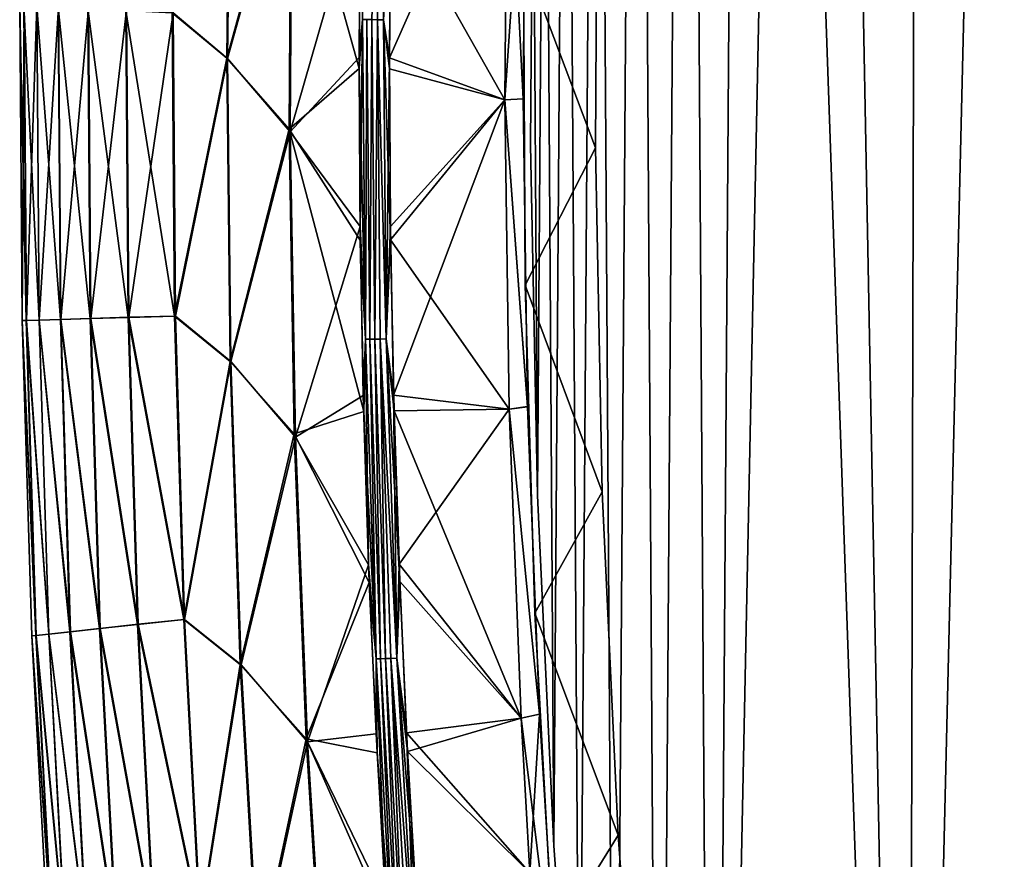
# Model space of a CAD drawing. Header units: millimetres. Extents: x -101 to 102, y -40 to 284.
# Tile 136 of 183: x -96 to -69, y 112 to 136. Entities that reach past the tile are written whole.
import ezdxf

# ---------------------------------------------------------------- set-up
doc = ezdxf.new("R2010")
doc.units = ezdxf.units.MM
doc.header["$LTSCALE"] = 65.185185
for name, color, linetype in [('14', 7, 'CONTINUOUS'), ('50', 7, 'CONTINUOUS'), ('60', 7, 'CONTINUOUS'), ('61', 7, 'CONTINUOUS'), ('64', 7, 'CONTINUOUS'), ('65', 7, 'CONTINUOUS'), ('67', 7, 'CONTINUOUS'), ('69', 7, 'CONTINUOUS'), ('70', 7, 'CONTINUOUS'), ('71', 7, 'CONTINUOUS'), ('79', 7, 'CONTINUOUS')]:
    doc.layers.add(name, color=color, linetype=linetype)

msp = doc.modelspace()

# ---------------------------------------------------------------- linework, layer by layer
at = {"layer": '14', "color": 7, "linetype": 'Continuous'}
for points in [[(-70.973, 210.026, -36.5), (-67.99, 210.236, -36.5), (-71.316, 70.482, -36.5), (-70.973, 210.026, -36.5)], [(-71.316, 70.482, -36.5), (-67.99, 210.236, -36.5), (-65.788, 67.222, -36.5), (-71.316, 70.482, -36.5)], [(-73.943, 209.677, -36.5), (-70.973, 210.026, -36.5), (-71.316, 70.482, -36.5), (-73.943, 209.677, -36.5)], [(-75.834, 200.102, -36.5), (-73.943, 209.677, -36.5), (-76.724, 73.945, -36.5), (-75.834, 200.102, -36.5)], [(-76.724, 73.945, -36.5), (-73.943, 209.677, -36.5), (-71.316, 70.482, -36.5), (-76.724, 73.945, -36.5)], [(-77.466, 190.489, -36.5), (-75.834, 200.102, -36.5), (-76.724, 73.945, -36.5), (-77.466, 190.489, -36.5)], [(-78.84, 180.835, -36.5), (-77.466, 190.489, -36.5), (-78.221, 83.589, -36.5), (-78.84, 180.835, -36.5)], [(-78.221, 83.589, -36.5), (-77.466, 190.489, -36.5), (-76.724, 73.945, -36.5), (-78.221, 83.589, -36.5)], [(-79.954, 171.142, -36.5), (-78.84, 180.835, -36.5), (-79.458, 93.261, -36.5), (-79.954, 171.142, -36.5)], [(-79.458, 93.261, -36.5), (-78.84, 180.835, -36.5), (-78.221, 83.589, -36.5), (-79.458, 93.261, -36.5)], [(-80.807, 161.428, -36.5), (-79.954, 171.142, -36.5), (-80.435, 102.963, -36.5), (-80.807, 161.428, -36.5)], [(-80.435, 102.963, -36.5), (-79.954, 171.142, -36.5), (-79.458, 93.261, -36.5), (-80.435, 102.963, -36.5)], [(-81.399, 151.69, -36.5), (-80.807, 161.428, -36.5), (-81.151, 112.693, -36.5), (-81.399, 151.69, -36.5)], [(-81.151, 112.693, -36.5), (-80.807, 161.428, -36.5), (-80.435, 102.963, -36.5), (-81.151, 112.693, -36.5)], [(-81.73, 141.942, -36.5), (-81.399, 151.69, -36.5), (-81.606, 122.434, -36.5), (-81.73, 141.942, -36.5)], [(-81.606, 122.434, -36.5), (-81.399, 151.69, -36.5), (-81.151, 112.693, -36.5), (-81.606, 122.434, -36.5)], [(-81.799, 132.188, -36.5), (-81.73, 141.942, -36.5), (-81.606, 122.434, -36.5), (-81.799, 132.188, -36.5)]]:
    msp.add_3dface(points, dxfattribs=at)
at = {"layer": '50', "color": 7, "linetype": 'Continuous'}
for points in [[(-90.147, 143.023, -28.411), (-90.244, 134.593, -28.411), (-91.756, 135.857, -24.522), (-90.147, 143.023, -28.411)], [(-90.121, 143.016, 28.473), (-91.733, 135.854, 24.585), (-90.218, 134.587, 28.473), (-90.121, 143.016, 28.473)], [(-90.244, 134.593, -28.411), (-90.147, 143.023, -28.411), (-88.452, 141.102, -32.207), (-90.244, 134.593, -28.411)], [(-88.424, 141.027, 32.267), (-90.121, 143.016, 28.473), (-90.218, 134.587, 28.473), (-88.424, 141.027, 32.267)], [(-90.244, 134.593, -28.411), (-88.452, 141.102, -32.207), (-88.506, 132.623, -32.207), (-90.244, 134.593, -28.411)], [(-88.476, 132.544, 32.267), (-88.424, 141.027, 32.267), (-90.218, 134.587, 28.473), (-88.476, 132.544, 32.267)], [(-88.452, 141.102, -32.207), (-86.566, 134.304, -35.894), (-88.506, 132.623, -32.207), (-88.452, 141.102, -32.207)], [(-88.424, 141.027, 32.267), (-88.476, 132.544, 32.267), (-86.534, 139.323, 35.894), (-88.424, 141.027, 32.267)], [(-86.537, 139.072, -35.894), (-86.566, 134.304, -35.894), (-88.452, 141.102, -32.207), (-86.537, 139.072, -35.894)], [(-86.534, 139.323, 35.894), (-88.476, 132.544, 32.267), (-86.566, 134.615, 35.894), (-86.534, 139.323, 35.894)], [(-95.879, 136.062, -4.138), (-95.814, 127.3, -4.138), (-95.997, 136.069, 0.033), (-95.879, 136.062, -4.138)], [(-95.997, 136.069, 0.033), (-95.814, 127.3, -4.138), (-95.931, 127.298, 0.033), (-95.997, 136.069, 0.033)], [(-95.997, 136.069, 0.033), (-95.931, 127.298, 0.033), (-95.876, 136.062, 4.205), (-95.997, 136.069, 0.033)], [(-95.876, 136.062, 4.205), (-95.931, 127.298, 0.033), (-95.81, 127.301, 4.205), (-95.876, 136.062, 4.205)], [(-95.814, 127.3, -4.138), (-95.879, 136.062, -4.138), (-95.459, 127.311, -8.296), (-95.814, 127.3, -4.138)], [(-95.879, 136.062, -4.138), (-95.524, 136.045, -8.296), (-95.459, 127.311, -8.296), (-95.879, 136.062, -4.138)], [(-95.876, 136.062, 4.205), (-95.81, 127.301, 4.205), (-95.516, 136.046, 8.362), (-95.876, 136.062, 4.205)], [(-95.516, 136.046, 8.362), (-95.81, 127.301, 4.205), (-95.451, 127.313, 8.362), (-95.516, 136.046, 8.362)], [(-94.931, 136.016, -12.427), (-94.866, 127.33, -12.427), (-95.524, 136.045, -8.296), (-94.931, 136.016, -12.427)], [(-95.524, 136.045, -8.296), (-94.866, 127.33, -12.427), (-95.459, 127.311, -8.296), (-95.524, 136.045, -8.296)], [(-95.516, 136.046, 8.362), (-95.451, 127.313, 8.362), (-94.92, 136.016, 12.492), (-95.516, 136.046, 8.362)], [(-94.92, 136.016, 12.492), (-95.451, 127.313, 8.362), (-94.855, 127.33, 12.492), (-94.92, 136.016, 12.492)], [(-94.104, 135.976, -16.517), (-94.039, 127.355, -16.517), (-94.931, 136.016, -12.427), (-94.104, 135.976, -16.517)], [(-94.931, 136.016, -12.427), (-94.039, 127.355, -16.517), (-94.866, 127.33, -12.427), (-94.931, 136.016, -12.427)], [(-94.92, 136.016, 12.492), (-94.855, 127.33, 12.492), (-94.089, 135.977, 16.582), (-94.92, 136.016, 12.492)], [(-94.089, 135.977, 16.582), (-94.855, 127.33, 12.492), (-94.024, 127.357, 16.582), (-94.089, 135.977, 16.582)], [(-93.044, 135.922, -20.553), (-92.979, 127.385, -20.553), (-94.104, 135.976, -16.517), (-93.044, 135.922, -20.553)], [(-94.104, 135.976, -16.517), (-92.979, 127.385, -20.553), (-94.039, 127.355, -16.517), (-94.104, 135.976, -16.517)], [(-94.089, 135.977, 16.582), (-94.024, 127.357, 16.582), (-93.025, 135.926, 20.617), (-94.089, 135.977, 16.582)], [(-93.025, 135.926, 20.617), (-94.024, 127.357, 16.582), (-92.961, 127.39, 20.617), (-93.025, 135.926, 20.617)], [(-91.756, 135.857, -24.522), (-91.691, 127.422, -24.522), (-93.044, 135.922, -20.553), (-91.756, 135.857, -24.522)], [(-93.044, 135.922, -20.553), (-91.691, 127.422, -24.522), (-92.979, 127.385, -20.553), (-93.044, 135.922, -20.553)], [(-91.733, 135.854, 24.585), (-93.025, 135.926, 20.617), (-92.961, 127.39, 20.617), (-91.733, 135.854, 24.585)], [(-91.668, 127.421, 24.585), (-91.733, 135.854, 24.585), (-92.961, 127.39, 20.617), (-91.668, 127.421, 24.585)], [(-91.756, 135.857, -24.522), (-90.244, 134.593, -28.411), (-91.691, 127.422, -24.522), (-91.756, 135.857, -24.522)], [(-91.733, 135.854, 24.585), (-91.668, 127.421, 24.585), (-90.218, 134.587, 28.473), (-91.733, 135.854, 24.585)], [(-90.244, 134.593, -28.411), (-90.151, 126.162, -28.411), (-91.691, 127.422, -24.522), (-90.244, 134.593, -28.411)], [(-90.218, 134.587, 28.473), (-91.668, 127.421, 24.585), (-90.125, 126.157, 28.473), (-90.218, 134.587, 28.473)], [(-90.151, 126.162, -28.411), (-90.244, 134.593, -28.411), (-88.506, 132.623, -32.207), (-90.151, 126.162, -28.411)], [(-88.476, 132.544, 32.267), (-90.218, 134.587, 28.473), (-90.125, 126.157, 28.473), (-88.476, 132.544, 32.267)], [(-86.566, 134.615, 35.894), (-88.476, 132.544, 32.267), (-86.537, 129.912, 35.894), (-86.566, 134.615, 35.894)], [(-86.566, 134.304, -35.894), (-86.532, 129.539, -35.894), (-88.506, 132.623, -32.207), (-86.566, 134.304, -35.894)], [(-90.151, 126.162, -28.411), (-88.506, 132.623, -32.207), (-88.366, 124.146, -32.207), (-90.151, 126.162, -28.411)], [(-88.334, 124.061, 32.267), (-88.476, 132.544, 32.267), (-90.125, 126.157, 28.473), (-88.334, 124.061, 32.267)], [(-86.532, 129.539, -35.894), (-86.437, 124.775, -35.894), (-88.506, 132.623, -32.207), (-86.532, 129.539, -35.894)], [(-88.506, 132.623, -32.207), (-86.437, 124.775, -35.894), (-88.366, 124.146, -32.207), (-88.506, 132.623, -32.207)], [(-88.476, 132.544, 32.267), (-88.334, 124.061, 32.267), (-86.537, 129.912, 35.894), (-88.476, 132.544, 32.267)], [(-86.537, 129.912, 35.894), (-88.334, 124.061, 32.267), (-86.449, 125.212, 35.894), (-86.537, 129.912, 35.894)], [(-95.81, 127.301, 4.205), (-95.931, 127.298, 0.033), (-95.541, 118.544, 4.205), (-95.81, 127.301, 4.205)], [(-95.814, 127.3, -4.138), (-95.545, 118.542, -4.138), (-95.931, 127.298, 0.033), (-95.814, 127.3, -4.138)], [(-95.931, 127.298, 0.033), (-95.545, 118.542, -4.138), (-95.662, 118.531, 0.033), (-95.931, 127.298, 0.033)], [(-95.931, 127.298, 0.033), (-95.662, 118.531, 0.033), (-95.541, 118.544, 4.205), (-95.931, 127.298, 0.033)], [(-95.814, 127.3, -4.138), (-95.459, 127.311, -8.296), (-95.191, 118.582, -8.296), (-95.814, 127.3, -4.138)], [(-95.545, 118.542, -4.138), (-95.814, 127.3, -4.138), (-95.191, 118.582, -8.296), (-95.545, 118.542, -4.138)], [(-95.451, 127.313, 8.362), (-95.81, 127.301, 4.205), (-95.183, 118.585, 8.362), (-95.451, 127.313, 8.362)], [(-95.81, 127.301, 4.205), (-95.541, 118.544, 4.205), (-95.183, 118.585, 8.362), (-95.81, 127.301, 4.205)], [(-94.866, 127.33, -12.427), (-94.601, 118.647, -12.427), (-95.459, 127.311, -8.296), (-94.866, 127.33, -12.427)], [(-95.459, 127.311, -8.296), (-94.601, 118.647, -12.427), (-95.191, 118.582, -8.296), (-95.459, 127.311, -8.296)], [(-94.855, 127.33, 12.492), (-95.451, 127.313, 8.362), (-94.589, 118.649, 12.492), (-94.855, 127.33, 12.492)], [(-95.451, 127.313, 8.362), (-95.183, 118.585, 8.362), (-94.589, 118.649, 12.492), (-95.451, 127.313, 8.362)], [(-94.039, 127.355, -16.517), (-93.776, 118.738, -16.517), (-94.866, 127.33, -12.427), (-94.039, 127.355, -16.517)], [(-94.866, 127.33, -12.427), (-93.776, 118.738, -16.517), (-94.601, 118.647, -12.427), (-94.866, 127.33, -12.427)], [(-94.024, 127.357, 16.582), (-94.855, 127.33, 12.492), (-93.761, 118.741, 16.582), (-94.024, 127.357, 16.582)], [(-94.855, 127.33, 12.492), (-94.589, 118.649, 12.492), (-93.761, 118.741, 16.582), (-94.855, 127.33, 12.492)], [(-92.979, 127.385, -20.553), (-92.72, 118.851, -20.553), (-94.039, 127.355, -16.517), (-92.979, 127.385, -20.553)], [(-94.039, 127.355, -16.517), (-92.72, 118.851, -20.553), (-93.776, 118.738, -16.517), (-94.039, 127.355, -16.517)], [(-92.961, 127.39, 20.617), (-94.024, 127.357, 16.582), (-92.701, 118.858, 20.617), (-92.961, 127.39, 20.617)], [(-94.024, 127.357, 16.582), (-93.761, 118.741, 16.582), (-92.701, 118.858, 20.617), (-94.024, 127.357, 16.582)], [(-91.691, 127.422, -24.522), (-91.436, 118.991, -24.522), (-92.979, 127.385, -20.553), (-91.691, 127.422, -24.522)], [(-92.979, 127.385, -20.553), (-91.436, 118.991, -24.522), (-92.72, 118.851, -20.553), (-92.979, 127.385, -20.553)], [(-91.413, 118.992, 24.585), (-91.668, 127.421, 24.585), (-92.961, 127.39, 20.617), (-91.413, 118.992, 24.585)], [(-91.413, 118.992, 24.585), (-92.961, 127.39, 20.617), (-92.701, 118.858, 20.617), (-91.413, 118.992, 24.585)], [(-91.691, 127.422, -24.522), (-90.151, 126.162, -28.411), (-91.436, 118.991, -24.522), (-91.691, 127.422, -24.522)], [(-91.668, 127.421, 24.585), (-91.413, 118.992, 24.585), (-90.125, 126.157, 28.473), (-91.668, 127.421, 24.585)], [(-90.151, 126.162, -28.411), (-89.866, 117.736, -28.411), (-91.436, 118.991, -24.522), (-90.151, 126.162, -28.411)], [(-90.125, 126.157, 28.473), (-91.413, 118.992, 24.585), (-89.84, 117.732, 28.473), (-90.125, 126.157, 28.473)], [(-89.866, 117.736, -28.411), (-90.151, 126.162, -28.411), (-88.366, 124.146, -32.207), (-89.866, 117.736, -28.411)], [(-88.334, 124.061, 32.267), (-90.125, 126.157, 28.473), (-89.84, 117.732, 28.473), (-88.334, 124.061, 32.267)], [(-86.449, 125.212, 35.894), (-88.334, 124.061, 32.267), (-86.3, 120.51, 35.894), (-86.449, 125.212, 35.894)], [(-86.437, 124.775, -35.894), (-86.281, 120.02, -35.894), (-88.366, 124.146, -32.207), (-86.437, 124.775, -35.894)], [(-89.866, 117.736, -28.411), (-88.366, 124.146, -32.207), (-88.032, 115.674, -32.207), (-89.866, 117.736, -28.411)], [(-87.998, 115.583, 32.267), (-88.334, 124.061, 32.267), (-89.84, 117.732, 28.473), (-87.998, 115.583, 32.267)], [(-88.366, 124.146, -32.207), (-86.281, 120.02, -35.894), (-88.032, 115.674, -32.207), (-88.366, 124.146, -32.207)], [(-88.334, 124.061, 32.267), (-87.998, 115.583, 32.267), (-86.3, 120.51, 35.894), (-88.334, 124.061, 32.267)], [(-86.3, 120.51, 35.894), (-87.998, 115.583, 32.267), (-86.091, 115.806, 35.894), (-86.3, 120.51, 35.894)], [(-86.281, 120.02, -35.894), (-86.064, 115.28, -35.894), (-88.032, 115.674, -32.207), (-86.281, 120.02, -35.894)], [(-92.72, 118.851, -20.553), (-92.266, 110.326, -20.553), (-93.776, 118.738, -16.517), (-92.72, 118.851, -20.553)], [(-92.701, 118.858, 20.617), (-93.761, 118.741, 16.582), (-92.248, 110.334, 20.617), (-92.701, 118.858, 20.617)], [(-91.436, 118.991, -24.522), (-90.99, 110.568, -24.522), (-92.72, 118.851, -20.553), (-91.436, 118.991, -24.522)], [(-92.72, 118.851, -20.553), (-90.99, 110.568, -24.522), (-92.266, 110.326, -20.553), (-92.72, 118.851, -20.553)], [(-90.968, 110.571, 24.585), (-91.413, 118.992, 24.585), (-92.701, 118.858, 20.617), (-90.968, 110.571, 24.585)], [(-90.968, 110.571, 24.585), (-92.701, 118.858, 20.617), (-92.248, 110.334, 20.617), (-90.968, 110.571, 24.585)], [(-91.436, 118.991, -24.522), (-89.866, 117.736, -28.411), (-90.99, 110.568, -24.522), (-91.436, 118.991, -24.522)], [(-91.413, 118.992, 24.585), (-90.968, 110.571, 24.585), (-89.84, 117.732, 28.473), (-91.413, 118.992, 24.585)], [(-95.541, 118.544, 4.205), (-95.662, 118.531, 0.033), (-95.069, 109.795, 4.205), (-95.541, 118.544, 4.205)], [(-95.545, 118.542, -4.138), (-95.073, 109.793, -4.138), (-95.662, 118.531, 0.033), (-95.545, 118.542, -4.138)], [(-95.662, 118.531, 0.033), (-95.073, 109.793, -4.138), (-95.189, 109.772, 0.033), (-95.662, 118.531, 0.033)], [(-95.662, 118.531, 0.033), (-95.189, 109.772, 0.033), (-95.069, 109.795, 4.205), (-95.662, 118.531, 0.033)], [(-95.545, 118.542, -4.138), (-95.191, 118.582, -8.296), (-94.721, 109.861, -8.296), (-95.545, 118.542, -4.138)], [(-95.073, 109.793, -4.138), (-95.545, 118.542, -4.138), (-94.721, 109.861, -8.296), (-95.073, 109.793, -4.138)], [(-95.183, 118.585, 8.362), (-95.541, 118.544, 4.205), (-94.714, 109.864, 8.362), (-95.183, 118.585, 8.362)], [(-95.541, 118.544, 4.205), (-95.069, 109.795, 4.205), (-94.714, 109.864, 8.362), (-95.541, 118.544, 4.205)], [(-94.601, 118.647, -12.427), (-94.135, 109.973, -12.427), (-95.191, 118.582, -8.296), (-94.601, 118.647, -12.427)], [(-95.191, 118.582, -8.296), (-94.135, 109.973, -12.427), (-94.721, 109.861, -8.296), (-95.191, 118.582, -8.296)], [(-94.589, 118.649, 12.492), (-95.183, 118.585, 8.362), (-94.123, 109.976, 12.492), (-94.589, 118.649, 12.492)], [(-95.183, 118.585, 8.362), (-94.714, 109.864, 8.362), (-94.123, 109.976, 12.492), (-95.183, 118.585, 8.362)], [(-93.776, 118.738, -16.517), (-93.315, 110.129, -16.517), (-94.601, 118.647, -12.427), (-93.776, 118.738, -16.517)], [(-94.601, 118.647, -12.427), (-93.315, 110.129, -16.517), (-94.135, 109.973, -12.427), (-94.601, 118.647, -12.427)], [(-93.761, 118.741, 16.582), (-94.589, 118.649, 12.492), (-93.301, 110.133, 16.582), (-93.761, 118.741, 16.582)], [(-94.589, 118.649, 12.492), (-94.123, 109.976, 12.492), (-93.301, 110.133, 16.582), (-94.589, 118.649, 12.492)], [(-93.776, 118.738, -16.517), (-92.266, 110.326, -20.553), (-93.315, 110.129, -16.517), (-93.776, 118.738, -16.517)], [(-93.761, 118.741, 16.582), (-93.301, 110.133, 16.582), (-92.248, 110.334, 20.617), (-93.761, 118.741, 16.582)], [(-89.866, 117.736, -28.411), (-89.391, 109.318, -28.411), (-90.99, 110.568, -24.522), (-89.866, 117.736, -28.411)], [(-89.84, 117.732, 28.473), (-90.968, 110.571, 24.585), (-89.364, 109.316, 28.473), (-89.84, 117.732, 28.473)], [(-89.391, 109.318, -28.411), (-89.866, 117.736, -28.411), (-88.032, 115.674, -32.207), (-89.391, 109.318, -28.411)], [(-87.998, 115.583, 32.267), (-89.84, 117.732, 28.473), (-89.364, 109.316, 28.473), (-87.998, 115.583, 32.267)], [(-86.091, 115.806, 35.894), (-87.998, 115.583, 32.267), (-85.821, 111.104, 35.894), (-86.091, 115.806, 35.894)], [(-89.391, 109.318, -28.411), (-88.032, 115.674, -32.207), (-87.503, 107.212, -32.207), (-89.391, 109.318, -28.411)], [(-87.467, 107.116, 32.267), (-87.998, 115.583, 32.267), (-89.364, 109.316, 28.473), (-87.467, 107.116, 32.267)], [(-86.064, 115.28, -35.894), (-85.786, 110.56, -35.894), (-88.032, 115.674, -32.207), (-86.064, 115.28, -35.894)], [(-88.032, 115.674, -32.207), (-85.786, 110.56, -35.894), (-87.503, 107.212, -32.207), (-88.032, 115.674, -32.207)], [(-87.998, 115.583, 32.267), (-87.467, 107.116, 32.267), (-85.821, 111.104, 35.894), (-87.998, 115.583, 32.267)]]:
    msp.add_3dface(points, dxfattribs=at)
at = {"layer": '60', "color": 7, "linetype": 'Continuous'}
for points in [[(-82.518, 133.435, -36.486), (-85.692, 139.058, -36.402), (-82.442, 142.027, -36.486), (-82.518, 133.435, -36.486)], [(-85.721, 134.301, -36.402), (-85.692, 139.058, -36.402), (-82.518, 133.435, -36.486), (-85.721, 134.301, -36.402)], [(-85.688, 129.547, -36.402), (-85.721, 134.301, -36.402), (-82.518, 133.435, -36.486), (-85.688, 129.547, -36.402)], [(-82.391, 124.839, -36.486), (-85.688, 129.547, -36.402), (-82.518, 133.435, -36.486), (-82.391, 124.839, -36.486)], [(-85.592, 124.794, -36.402), (-85.688, 129.547, -36.402), (-82.391, 124.839, -36.486), (-85.592, 124.794, -36.402)], [(-82.061, 116.244, -36.486), (-85.592, 124.794, -36.402), (-82.391, 124.839, -36.486), (-82.061, 116.244, -36.486)], [(-85.435, 120.049, -36.402), (-85.592, 124.794, -36.402), (-82.061, 116.244, -36.486), (-85.435, 120.049, -36.402)], [(-85.219, 115.319, -36.402), (-85.435, 120.049, -36.402), (-82.061, 116.244, -36.486), (-85.219, 115.319, -36.402)], [(-81.82, 111.948, -36.486), (-85.219, 115.319, -36.402), (-82.061, 116.244, -36.486), (-81.82, 111.948, -36.486)], [(-84.944, 110.61, -36.402), (-85.219, 115.319, -36.402), (-81.82, 111.948, -36.486), (-84.944, 110.61, -36.402)]]:
    msp.add_3dface(points, dxfattribs=at)
at = {"layer": '61', "color": 7, "linetype": 'Continuous'}
for points in [[(-82.518, 133.435, -36.486), (-82.442, 142.027, -36.486), (-82.005, 133.464, -35.986), (-82.518, 133.435, -36.486)], [(-82.005, 133.464, -35.986), (-82.442, 142.027, -36.486), (-81.929, 142.016, -35.986), (-82.005, 133.464, -35.986)], [(-81.88, 124.909, -35.986), (-82.518, 133.435, -36.486), (-82.005, 133.464, -35.986), (-81.88, 124.909, -35.986)], [(-82.391, 124.839, -36.486), (-82.518, 133.435, -36.486), (-81.88, 124.909, -35.986), (-82.391, 124.839, -36.486)], [(-81.553, 116.356, -35.986), (-82.391, 124.839, -36.486), (-81.88, 124.909, -35.986), (-81.553, 116.356, -35.986)], [(-82.061, 116.244, -36.486), (-82.391, 124.839, -36.486), (-81.553, 116.356, -35.986), (-82.061, 116.244, -36.486)], [(-81.025, 107.812, -35.987), (-82.061, 116.244, -36.486), (-81.553, 116.356, -35.986), (-81.025, 107.812, -35.987)], [(-81.82, 111.948, -36.486), (-82.061, 116.244, -36.486), (-81.025, 107.812, -35.987), (-81.82, 111.948, -36.486)]]:
    msp.add_3dface(points, dxfattribs=at)
at = {"layer": '64', "color": 7, "linetype": 'Continuous'}
for points in [[(-86.054, 135.665, -36.335), (-86.208, 135.666, -36.26), (-85.919, 144.545, -36.335), (-86.054, 135.665, -36.335)], [(-85.889, 135.665, -36.383), (-86.054, 135.665, -36.335), (-85.919, 144.545, -36.335), (-85.889, 135.665, -36.383)], [(-85.754, 144.541, -36.383), (-85.889, 135.665, -36.383), (-85.919, 144.545, -36.335), (-85.754, 144.541, -36.383)], [(-85.754, 144.541, -36.383), (-85.692, 139.058, -36.402), (-85.889, 135.665, -36.383), (-85.754, 144.541, -36.383)], [(-86.566, 134.304, -35.894), (-86.537, 139.072, -35.894), (-86.467, 135.671, -36.036), (-86.566, 134.304, -35.894)], [(-85.692, 139.058, -36.402), (-85.721, 134.301, -36.402), (-85.889, 135.665, -36.383), (-85.692, 139.058, -36.402)], [(-86.388, 126.781, -36.036), (-86.566, 134.304, -35.894), (-86.467, 135.671, -36.036), (-86.388, 126.781, -36.036)], [(-86.388, 126.781, -36.036), (-86.467, 135.671, -36.036), (-86.347, 135.669, -36.159), (-86.388, 126.781, -36.036)], [(-86.268, 126.782, -36.159), (-86.388, 126.781, -36.036), (-86.347, 135.669, -36.159), (-86.268, 126.782, -36.159)], [(-86.268, 126.782, -36.159), (-86.347, 135.669, -36.159), (-86.208, 135.666, -36.26), (-86.268, 126.782, -36.159)], [(-86.129, 126.782, -36.26), (-86.268, 126.782, -36.159), (-86.208, 135.666, -36.26), (-86.129, 126.782, -36.26)], [(-86.129, 126.782, -36.26), (-86.208, 135.666, -36.26), (-86.054, 135.665, -36.335), (-86.129, 126.782, -36.26)], [(-85.975, 126.784, -36.335), (-86.129, 126.782, -36.26), (-86.054, 135.665, -36.335), (-85.975, 126.784, -36.335)], [(-85.889, 135.665, -36.383), (-85.81, 126.789, -36.383), (-86.054, 135.665, -36.335), (-85.889, 135.665, -36.383)], [(-85.81, 126.789, -36.383), (-85.975, 126.784, -36.335), (-86.054, 135.665, -36.335), (-85.81, 126.789, -36.383)], [(-85.721, 134.301, -36.402), (-85.688, 129.547, -36.402), (-85.889, 135.665, -36.383), (-85.721, 134.301, -36.402)], [(-85.889, 135.665, -36.383), (-85.688, 129.547, -36.402), (-85.81, 126.789, -36.383), (-85.889, 135.665, -36.383)], [(-86.532, 129.539, -35.894), (-86.566, 134.304, -35.894), (-86.388, 126.781, -36.036), (-86.532, 129.539, -35.894)], [(-86.437, 124.775, -35.894), (-86.532, 129.539, -35.894), (-86.388, 126.781, -36.036), (-86.437, 124.775, -35.894)], [(-85.688, 129.547, -36.402), (-85.592, 124.794, -36.402), (-85.81, 126.789, -36.383), (-85.688, 129.547, -36.402)], [(-86.094, 117.896, -36.036), (-86.437, 124.775, -35.894), (-86.388, 126.781, -36.036), (-86.094, 117.896, -36.036)], [(-86.094, 117.896, -36.036), (-86.388, 126.781, -36.036), (-86.268, 126.782, -36.159), (-86.094, 117.896, -36.036)], [(-85.974, 117.899, -36.159), (-86.094, 117.896, -36.036), (-86.268, 126.782, -36.159), (-85.974, 117.899, -36.159)], [(-85.974, 117.899, -36.159), (-86.268, 126.782, -36.159), (-86.129, 126.782, -36.26), (-85.974, 117.899, -36.159)], [(-85.835, 117.902, -36.26), (-86.129, 126.782, -36.26), (-85.975, 126.784, -36.335), (-85.835, 117.902, -36.26)], [(-85.835, 117.902, -36.26), (-85.974, 117.899, -36.159), (-86.129, 126.782, -36.26), (-85.835, 117.902, -36.26)], [(-85.81, 126.789, -36.383), (-85.516, 117.916, -36.383), (-85.975, 126.784, -36.335), (-85.81, 126.789, -36.383)], [(-85.516, 117.916, -36.383), (-85.681, 117.908, -36.335), (-85.975, 126.784, -36.335), (-85.516, 117.916, -36.383)], [(-85.681, 117.908, -36.335), (-85.835, 117.902, -36.26), (-85.975, 126.784, -36.335), (-85.681, 117.908, -36.335)], [(-85.592, 124.794, -36.402), (-85.435, 120.049, -36.402), (-85.81, 126.789, -36.383), (-85.592, 124.794, -36.402)], [(-85.81, 126.789, -36.383), (-85.435, 120.049, -36.402), (-85.516, 117.916, -36.383), (-85.81, 126.789, -36.383)], [(-86.281, 120.02, -35.894), (-86.437, 124.775, -35.894), (-86.094, 117.896, -36.036), (-86.281, 120.02, -35.894)], [(-86.064, 115.28, -35.894), (-86.281, 120.02, -35.894), (-86.094, 117.896, -36.036), (-86.064, 115.28, -35.894)], [(-85.435, 120.049, -36.402), (-85.219, 115.319, -36.402), (-85.516, 117.916, -36.383), (-85.435, 120.049, -36.402)], [(-85.586, 109.02, -36.036), (-86.094, 117.896, -36.036), (-85.974, 117.899, -36.159), (-85.586, 109.02, -36.036)], [(-85.586, 109.02, -36.036), (-86.064, 115.28, -35.894), (-86.094, 117.896, -36.036), (-85.586, 109.02, -36.036)], [(-85.466, 109.025, -36.159), (-85.974, 117.899, -36.159), (-85.835, 117.902, -36.26), (-85.466, 109.025, -36.159)], [(-85.466, 109.025, -36.159), (-85.586, 109.02, -36.036), (-85.974, 117.899, -36.159), (-85.466, 109.025, -36.159)], [(-85.327, 109.032, -36.26), (-85.835, 117.902, -36.26), (-85.681, 117.908, -36.335), (-85.327, 109.032, -36.26)], [(-85.327, 109.032, -36.26), (-85.466, 109.025, -36.159), (-85.835, 117.902, -36.26), (-85.327, 109.032, -36.26)], [(-85.516, 117.916, -36.383), (-85.009, 109.054, -36.383), (-85.681, 117.908, -36.335), (-85.516, 117.916, -36.383)], [(-85.009, 109.054, -36.383), (-85.173, 109.041, -36.335), (-85.681, 117.908, -36.335), (-85.009, 109.054, -36.383)], [(-85.173, 109.041, -36.335), (-85.327, 109.032, -36.26), (-85.681, 117.908, -36.335), (-85.173, 109.041, -36.335)], [(-85.219, 115.319, -36.402), (-84.944, 110.61, -36.402), (-85.516, 117.916, -36.383), (-85.219, 115.319, -36.402)], [(-85.516, 117.916, -36.383), (-84.944, 110.61, -36.402), (-85.009, 109.054, -36.383), (-85.516, 117.916, -36.383)], [(-85.786, 110.56, -35.894), (-86.064, 115.28, -35.894), (-85.586, 109.02, -36.036), (-85.786, 110.56, -35.894)]]:
    msp.add_3dface(points, dxfattribs=at)
at = {"layer": '65', "color": 7, "linetype": 'Continuous'}
for points in [[(-82.518, 133.434, 36.486), (-82.442, 142.027, 36.486), (-85.722, 134.604, 36.402), (-82.518, 133.434, 36.486)], [(-85.722, 134.604, 36.402), (-82.442, 142.027, 36.486), (-85.691, 139.303, 36.402), (-85.722, 134.604, 36.402)], [(-85.693, 129.912, 36.402), (-82.518, 133.434, 36.486), (-85.722, 134.604, 36.402), (-85.693, 129.912, 36.402)], [(-85.604, 125.222, 36.402), (-82.518, 133.434, 36.486), (-85.693, 129.912, 36.402), (-85.604, 125.222, 36.402)], [(-82.391, 124.838, 36.486), (-82.518, 133.434, 36.486), (-85.604, 125.222, 36.402), (-82.391, 124.838, 36.486)], [(-85.455, 120.53, 36.402), (-82.391, 124.838, 36.486), (-85.604, 125.222, 36.402), (-85.455, 120.53, 36.402)], [(-82.061, 116.243, 36.486), (-82.391, 124.838, 36.486), (-85.455, 120.53, 36.402), (-82.061, 116.243, 36.486)], [(-85.247, 115.836, 36.402), (-82.061, 116.243, 36.486), (-85.455, 120.53, 36.402), (-85.247, 115.836, 36.402)], [(-81.82, 111.947, 36.486), (-82.061, 116.243, 36.486), (-85.247, 115.836, 36.402), (-81.82, 111.947, 36.486)], [(-84.978, 111.145, 36.402), (-81.82, 111.947, 36.486), (-85.247, 115.836, 36.402), (-84.978, 111.145, 36.402)]]:
    msp.add_3dface(points, dxfattribs=at)
at = {"layer": '67', "color": 7, "linetype": 'Continuous'}
for points in [[(-85.919, 144.545, 36.335), (-86.208, 135.667, 36.26), (-86.054, 135.665, 36.335), (-85.919, 144.545, 36.335)], [(-85.919, 144.545, 36.335), (-86.054, 135.665, 36.335), (-85.889, 135.665, 36.383), (-85.919, 144.545, 36.335)], [(-86.534, 139.323, 35.894), (-86.566, 134.615, 35.894), (-86.467, 135.671, 36.036), (-86.534, 139.323, 35.894)], [(-85.722, 134.604, 36.402), (-85.691, 139.303, 36.402), (-85.889, 135.665, 36.383), (-85.722, 134.604, 36.402)], [(-86.566, 134.615, 35.894), (-86.537, 129.912, 35.894), (-86.467, 135.671, 36.036), (-86.566, 134.615, 35.894)], [(-86.467, 135.671, 36.036), (-86.537, 129.912, 35.894), (-86.388, 126.781, 36.036), (-86.467, 135.671, 36.036)], [(-86.467, 135.671, 36.036), (-86.388, 126.781, 36.036), (-86.347, 135.669, 36.159), (-86.467, 135.671, 36.036)], [(-86.347, 135.669, 36.159), (-86.388, 126.781, 36.036), (-86.268, 126.782, 36.159), (-86.347, 135.669, 36.159)], [(-86.347, 135.669, 36.159), (-86.268, 126.782, 36.159), (-86.208, 135.667, 36.26), (-86.347, 135.669, 36.159)], [(-86.208, 135.667, 36.26), (-86.268, 126.782, 36.159), (-86.129, 126.782, 36.26), (-86.208, 135.667, 36.26)], [(-86.208, 135.667, 36.26), (-86.129, 126.782, 36.26), (-86.054, 135.665, 36.335), (-86.208, 135.667, 36.26)], [(-86.054, 135.665, 36.335), (-86.129, 126.782, 36.26), (-85.975, 126.784, 36.335), (-86.054, 135.665, 36.335)], [(-86.054, 135.665, 36.335), (-85.975, 126.784, 36.335), (-85.81, 126.789, 36.383), (-86.054, 135.665, 36.335)], [(-85.889, 135.665, 36.383), (-86.054, 135.665, 36.335), (-85.81, 126.789, 36.383), (-85.889, 135.665, 36.383)], [(-85.722, 134.604, 36.402), (-85.889, 135.665, 36.383), (-85.81, 126.789, 36.383), (-85.722, 134.604, 36.402)], [(-85.693, 129.912, 36.402), (-85.722, 134.604, 36.402), (-85.81, 126.789, 36.383), (-85.693, 129.912, 36.402)], [(-86.537, 129.912, 35.894), (-86.449, 125.212, 35.894), (-86.388, 126.781, 36.036), (-86.537, 129.912, 35.894)], [(-85.604, 125.222, 36.402), (-85.693, 129.912, 36.402), (-85.81, 126.789, 36.383), (-85.604, 125.222, 36.402)], [(-86.449, 125.212, 35.894), (-86.3, 120.51, 35.894), (-86.388, 126.781, 36.036), (-86.449, 125.212, 35.894)], [(-86.388, 126.781, 36.036), (-86.094, 117.896, 36.036), (-86.268, 126.782, 36.159), (-86.388, 126.781, 36.036)], [(-86.388, 126.781, 36.036), (-86.3, 120.51, 35.894), (-86.094, 117.896, 36.036), (-86.388, 126.781, 36.036)], [(-86.268, 126.782, 36.159), (-86.094, 117.896, 36.036), (-85.974, 117.899, 36.159), (-86.268, 126.782, 36.159)], [(-86.268, 126.782, 36.159), (-85.974, 117.899, 36.159), (-86.129, 126.782, 36.26), (-86.268, 126.782, 36.159)], [(-86.129, 126.782, 36.26), (-85.835, 117.903, 36.26), (-85.975, 126.784, 36.335), (-86.129, 126.782, 36.26)], [(-86.129, 126.782, 36.26), (-85.974, 117.899, 36.159), (-85.835, 117.903, 36.26), (-86.129, 126.782, 36.26)], [(-85.81, 126.789, 36.383), (-85.975, 126.784, 36.335), (-85.516, 117.917, 36.383), (-85.81, 126.789, 36.383)], [(-85.975, 126.784, 36.335), (-85.835, 117.903, 36.26), (-85.681, 117.908, 36.335), (-85.975, 126.784, 36.335)], [(-85.975, 126.784, 36.335), (-85.681, 117.908, 36.335), (-85.516, 117.917, 36.383), (-85.975, 126.784, 36.335)], [(-85.604, 125.222, 36.402), (-85.81, 126.789, 36.383), (-85.516, 117.917, 36.383), (-85.604, 125.222, 36.402)], [(-85.455, 120.53, 36.402), (-85.604, 125.222, 36.402), (-85.516, 117.917, 36.383), (-85.455, 120.53, 36.402)], [(-86.3, 120.51, 35.894), (-86.091, 115.806, 35.894), (-86.094, 117.896, 36.036), (-86.3, 120.51, 35.894)], [(-85.247, 115.836, 36.402), (-85.455, 120.53, 36.402), (-85.516, 117.917, 36.383), (-85.247, 115.836, 36.402)], [(-86.094, 117.896, 36.036), (-85.586, 109.02, 36.036), (-85.974, 117.899, 36.159), (-86.094, 117.896, 36.036)], [(-86.091, 115.806, 35.894), (-85.821, 111.104, 35.894), (-86.094, 117.896, 36.036), (-86.091, 115.806, 35.894)], [(-86.094, 117.896, 36.036), (-85.821, 111.104, 35.894), (-85.586, 109.02, 36.036), (-86.094, 117.896, 36.036)], [(-85.974, 117.899, 36.159), (-85.466, 109.026, 36.159), (-85.835, 117.903, 36.26), (-85.974, 117.899, 36.159)], [(-85.974, 117.899, 36.159), (-85.586, 109.02, 36.036), (-85.466, 109.026, 36.159), (-85.974, 117.899, 36.159)], [(-85.835, 117.903, 36.26), (-85.327, 109.033, 36.26), (-85.681, 117.908, 36.335), (-85.835, 117.903, 36.26)], [(-85.835, 117.903, 36.26), (-85.466, 109.026, 36.159), (-85.327, 109.033, 36.26), (-85.835, 117.903, 36.26)], [(-85.516, 117.917, 36.383), (-85.681, 117.908, 36.335), (-85.009, 109.054, 36.383), (-85.516, 117.917, 36.383)], [(-85.681, 117.908, 36.335), (-85.327, 109.033, 36.26), (-85.173, 109.042, 36.335), (-85.681, 117.908, 36.335)], [(-85.681, 117.908, 36.335), (-85.173, 109.042, 36.335), (-85.009, 109.054, 36.383), (-85.681, 117.908, 36.335)], [(-85.247, 115.836, 36.402), (-85.516, 117.917, 36.383), (-85.009, 109.054, 36.383), (-85.247, 115.836, 36.402)], [(-84.978, 111.145, 36.402), (-85.247, 115.836, 36.402), (-85.009, 109.054, 36.383), (-84.978, 111.145, 36.402)]]:
    msp.add_3dface(points, dxfattribs=at)
at = {"layer": '69', "color": 7, "linetype": 'Continuous'}
for points in [[(-82.442, 142.027, 36.486), (-82.518, 133.434, 36.486), (-81.929, 142.016, 35.986), (-82.442, 142.027, 36.486)], [(-81.929, 142.016, 35.986), (-82.518, 133.434, 36.486), (-82.005, 133.462, 35.986), (-81.929, 142.016, 35.986)], [(-82.005, 133.462, 35.986), (-82.518, 133.434, 36.486), (-81.88, 124.905, 35.986), (-82.005, 133.462, 35.986)], [(-82.518, 133.434, 36.486), (-82.391, 124.838, 36.486), (-81.88, 124.905, 35.986), (-82.518, 133.434, 36.486)], [(-81.88, 124.905, 35.986), (-82.391, 124.838, 36.486), (-81.553, 116.352, 35.986), (-81.88, 124.905, 35.986)], [(-82.391, 124.838, 36.486), (-82.061, 116.243, 36.486), (-81.553, 116.352, 35.986), (-82.391, 124.838, 36.486)], [(-82.061, 116.243, 36.486), (-81.82, 111.947, 36.486), (-81.553, 116.352, 35.986), (-82.061, 116.243, 36.486)], [(-81.553, 116.352, 35.986), (-81.82, 111.947, 36.486), (-81.025, 107.808, 35.987), (-81.553, 116.352, 35.986)]]:
    msp.add_3dface(points, dxfattribs=at)
at = {"layer": '70', "color": 7, "linetype": 'Continuous'}
for points in [[(-79.936, 141.658, -34.965), (-79.998, 132.099, -34.965), (-81.995, 137.411, -35), (-79.936, 141.658, -34.965)], [(-81.995, 137.411, -35), (-79.998, 132.099, -34.965), (-81.953, 128.287, -35), (-81.995, 137.411, -35)], [(-79.998, 132.099, -34.965), (-79.809, 122.541, -34.965), (-81.953, 128.287, -35), (-79.998, 132.099, -34.965)], [(-81.953, 128.287, -35), (-79.809, 122.541, -34.965), (-81.683, 119.167, -35), (-81.953, 128.287, -35)], [(-79.809, 122.541, -34.965), (-79.366, 112.992, -34.965), (-81.683, 119.167, -35), (-79.809, 122.541, -34.965)], [(-81.683, 119.167, -35), (-79.366, 112.992, -34.965), (-81.184, 110.056, -35), (-81.683, 119.167, -35)], [(-79.366, 112.992, -34.965), (-78.671, 103.458, -34.965), (-81.184, 110.056, -35), (-79.366, 112.992, -34.965)]]:
    msp.add_3dface(points, dxfattribs=at)
at = {"layer": '71', "color": 7, "linetype": 'Continuous'}
for points in [[(-79.936, 141.658, 34.965), (-81.995, 137.411, 35), (-79.998, 132.099, 34.965), (-79.936, 141.658, 34.965)], [(-81.995, 137.411, 35), (-81.953, 128.287, 35), (-79.998, 132.099, 34.965), (-81.995, 137.411, 35)], [(-79.998, 132.099, 34.965), (-81.953, 128.287, 35), (-79.809, 122.541, 34.965), (-79.998, 132.099, 34.965)], [(-81.953, 128.287, 35), (-81.683, 119.167, 35), (-79.809, 122.541, 34.965), (-81.953, 128.287, 35)], [(-79.809, 122.541, 34.965), (-81.683, 119.167, 35), (-79.366, 112.992, 34.965), (-79.809, 122.541, 34.965)], [(-81.683, 119.167, 35), (-81.184, 110.056, 35), (-79.366, 112.992, 34.965), (-81.683, 119.167, 35)], [(-79.366, 112.992, 34.965), (-81.184, 110.056, 35), (-78.671, 103.458, 34.965), (-79.366, 112.992, 34.965)]]:
    msp.add_3dface(points, dxfattribs=at)
at = {"layer": '79', "color": 7, "linetype": 'Continuous'}
for points in [[(-70.973, 210.026, 36.5), (-65.788, 67.222, 36.5), (-67.99, 210.236, 36.5), (-70.973, 210.026, 36.5)], [(-73.943, 209.677, 36.5), (-71.316, 70.482, 36.5), (-70.973, 210.026, 36.5), (-73.943, 209.677, 36.5)], [(-71.316, 70.482, 36.5), (-65.788, 67.222, 36.5), (-70.973, 210.026, 36.5), (-71.316, 70.482, 36.5)], [(-75.834, 200.102, 36.5), (-71.316, 70.482, 36.5), (-73.943, 209.677, 36.5), (-75.834, 200.102, 36.5)], [(-77.466, 190.489, 36.5), (-76.724, 73.945, 36.5), (-75.834, 200.102, 36.5), (-77.466, 190.489, 36.5)], [(-76.724, 73.945, 36.5), (-71.316, 70.482, 36.5), (-75.834, 200.102, 36.5), (-76.724, 73.945, 36.5)], [(-78.84, 180.835, 36.5), (-78.221, 83.589, 36.5), (-77.466, 190.489, 36.5), (-78.84, 180.835, 36.5)], [(-78.221, 83.589, 36.5), (-76.724, 73.945, 36.5), (-77.466, 190.489, 36.5), (-78.221, 83.589, 36.5)], [(-79.954, 171.142, 36.5), (-79.458, 93.261, 36.5), (-78.84, 180.835, 36.5), (-79.954, 171.142, 36.5)], [(-79.458, 93.261, 36.5), (-78.221, 83.589, 36.5), (-78.84, 180.835, 36.5), (-79.458, 93.261, 36.5)], [(-80.807, 161.428, 36.5), (-80.435, 102.963, 36.5), (-79.954, 171.142, 36.5), (-80.807, 161.428, 36.5)], [(-80.435, 102.963, 36.5), (-79.458, 93.261, 36.5), (-79.954, 171.142, 36.5), (-80.435, 102.963, 36.5)], [(-81.399, 151.69, 36.5), (-81.151, 112.693, 36.5), (-80.807, 161.428, 36.5), (-81.399, 151.69, 36.5)], [(-81.151, 112.693, 36.5), (-80.435, 102.963, 36.5), (-80.807, 161.428, 36.5), (-81.151, 112.693, 36.5)], [(-81.73, 141.942, 36.5), (-81.606, 122.434, 36.5), (-81.399, 151.69, 36.5), (-81.73, 141.942, 36.5)], [(-81.606, 122.434, 36.5), (-81.151, 112.693, 36.5), (-81.399, 151.69, 36.5), (-81.606, 122.434, 36.5)], [(-81.799, 132.188, 36.5), (-81.606, 122.434, 36.5), (-81.73, 141.942, 36.5), (-81.799, 132.188, 36.5)]]:
    msp.add_3dface(points, dxfattribs=at)

doc.saveas('drawing.dxf')
